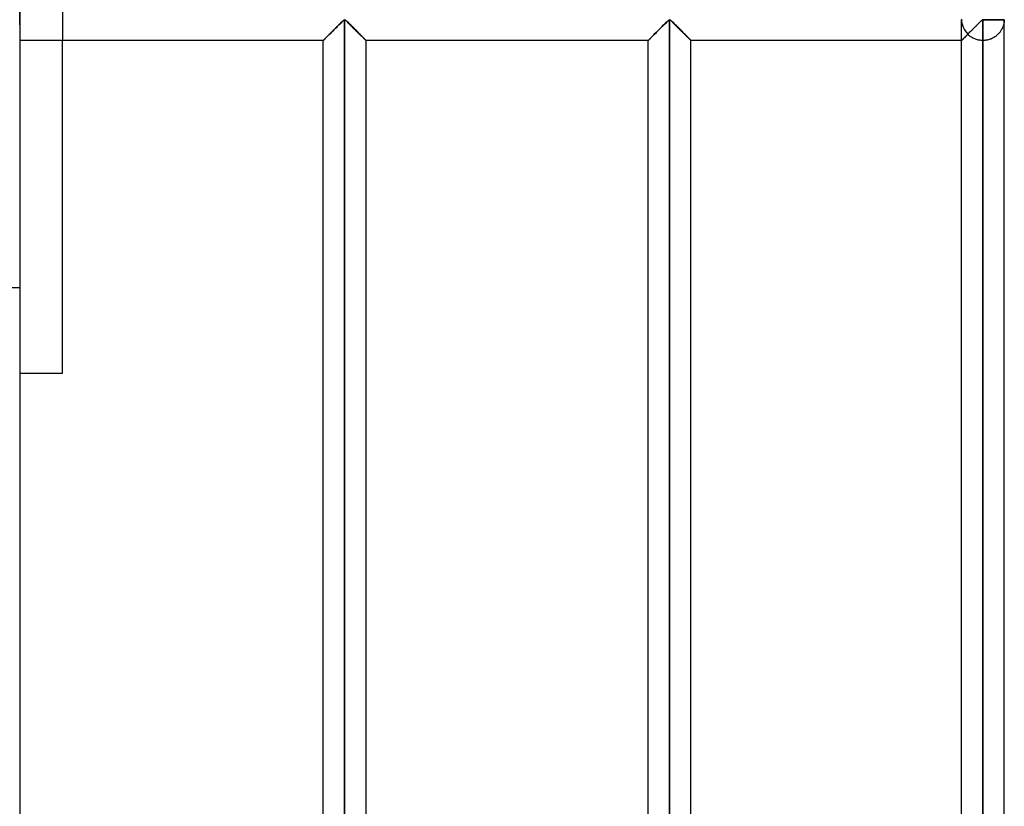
# Model space of a CAD drawing. Header units: millimetres. Extents: x -338 to 315, y -572 to 572.
# Tile 16 of 17: x 200 to 315, y 368 to 459. Entities that reach past the tile are written whole.
import ezdxf

# ---------------------------------------------------------------- set-up
doc = ezdxf.new("R2010")
doc.units = ezdxf.units.MM
doc.layers.add('MAIN-1', color=7, linetype='Continuous')
doc.layers.add('MAIN-2', color=7, linetype='Continuous')

msp = doc.modelspace()

# ---------------------------------------------------------------- linework, layer by layer
at = {"layer": 'MAIN-1'}
for p, q in [((200, 572.5), (200, -572.5)), ((237.36, 458.78), (237.45, 458.87)), ((237.45, 458.87), (237.54, 458.95)), ((237.54, 458.95), (237.62, 459.04)), ((237.62, 459.04), (237.7, 459.12)), ((237.7, 459.12), (237.78, 459.19)), ((237.78, 459.19), (237.85, 459.26)), ((237.85, 459.26), (237.95, 459.3)), ((237.95, 459.3), (238.05, 459.26)), ((237.95, 275.7), (237.95, 459.3)), ((238.05, 459.26), (238.12, 459.19)), ((238.12, 459.19), (238.2, 459.12)), ((238.2, 459.12), (238.28, 459.04)), ((238.28, 459.04), (238.36, 458.95)), ((238.36, 458.95), (238.45, 458.87)), ((238.45, 458.87), (238.54, 458.78)), ((275.31, 458.78), (275.4, 458.87)), ((275.4, 458.87), (275.49, 458.95)), ((275.49, 458.95), (275.57, 459.04)), ((275.57, 459.04), (275.65, 459.12)), ((275.65, 459.12), (275.73, 459.19)), ((275.73, 459.19), (275.8, 459.26)), ((275.8, 459.26), (275.9, 459.3)), ((275.9, 459.3), (276, 459.26)), ((275.9, 275.7), (275.9, 459.3)), ((276, 459.26), (276.07, 459.19)), ((276.07, 459.19), (276.15, 459.12)), ((276.15, 459.12), (276.23, 459.04)), ((276.23, 459.04), (276.31, 458.95)), ((276.31, 458.95), (276.4, 458.87)), ((276.4, 458.87), (276.49, 458.78)), ((311.94, 458.81), (312.04, 458.91)), ((312.04, 458.91), (312.14, 459)), ((312.14, 459), (312.23, 459.09)), ((312.23, 459.09), (312.31, 459.17)), ((312.31, 459.17), (312.4, 459.25)), ((312.4, 459.25), (312.5, 459.3)), ((312.5, 459.38), (312.5, 459.3)), ((312.5, 459.3), (315, 459.3)), ((312.5, 459.3), (312.5, 275.7)), ((315, 275.7), (315, 459.3)), ((236.21, 457.64), (236.3, 457.73)), ((236.3, 457.73), (236.39, 457.82)), ((236.39, 457.82), (236.49, 457.91)), ((236.49, 457.91), (236.59, 458.01)), ((236.59, 458.01), (236.68, 458.11)), ((236.68, 458.11), (236.78, 458.21)), ((236.78, 458.21), (236.88, 458.3)), ((236.88, 458.3), (236.98, 458.4)), ((236.98, 458.4), (237.08, 458.5)), ((237.08, 458.5), (237.17, 458.59)), ((237.17, 458.59), (237.27, 458.69)), ((237.27, 458.69), (237.36, 458.78)), ((238.54, 458.78), (238.63, 458.69)), ((238.63, 458.69), (238.73, 458.59)), ((238.73, 458.59), (238.82, 458.5)), ((238.82, 458.5), (238.92, 458.4)), ((238.92, 458.4), (239.02, 458.3)), ((239.02, 458.3), (239.12, 458.21)), ((239.12, 458.21), (239.22, 458.11)), ((239.22, 458.11), (239.31, 458.01)), ((239.31, 458.01), (239.41, 457.91)), ((239.41, 457.91), (239.51, 457.82)), ((239.51, 457.82), (239.6, 457.73)), ((239.6, 457.73), (239.69, 457.64)), ((274.16, 457.64), (274.25, 457.73)), ((274.25, 457.73), (274.34, 457.82)), ((274.34, 457.82), (274.44, 457.91)), ((274.44, 457.91), (274.54, 458.01)), ((274.54, 458.01), (274.63, 458.11)), ((274.63, 458.11), (274.73, 458.21)), ((274.73, 458.21), (274.83, 458.3)), ((274.83, 458.3), (274.93, 458.4)), ((274.93, 458.4), (275.03, 458.5)), ((275.03, 458.5), (275.12, 458.59)), ((275.12, 458.59), (275.22, 458.69)), ((275.22, 458.69), (275.31, 458.78)), ((276.49, 458.78), (276.58, 458.69)), ((276.58, 458.69), (276.68, 458.59)), ((276.68, 458.59), (276.77, 458.5)), ((276.77, 458.5), (276.87, 458.4)), ((276.87, 458.4), (276.97, 458.3)), ((276.97, 458.3), (277.07, 458.21)), ((277.07, 458.21), (277.17, 458.11)), ((277.17, 458.11), (277.26, 458.01)), ((277.26, 458.01), (277.36, 457.91)), ((277.36, 457.91), (277.46, 457.82)), ((277.46, 457.82), (277.55, 457.73)), ((277.55, 457.73), (277.64, 457.64)), ((310.79, 457.66), (310.89, 457.76)), ((310.89, 457.76), (310.99, 457.87)), ((310.99, 457.87), (311.1, 457.97)), ((311.1, 457.97), (311.2, 458.08)), ((311.2, 458.08), (311.31, 458.19)), ((311.31, 458.19), (311.42, 458.29)), ((311.42, 458.29), (311.53, 458.4)), ((311.53, 458.4), (311.63, 458.51)), ((311.63, 458.51), (311.74, 458.61)), ((311.74, 458.61), (311.84, 458.71)), ((311.84, 458.71), (311.94, 458.81)), ((235.45, 456.88), (200, 456.88)), ((205, 418.04), (205, 456.88)), ((235.45, 456.88), (235.46, 456.88)), ((235.45, 278.12), (235.45, 456.88)), ((235.46, 456.88), (235.47, 456.89)), ((235.47, 456.89), (235.49, 456.92)), ((235.49, 456.92), (235.52, 456.95)), ((235.52, 456.95), (235.56, 456.99)), ((235.56, 456.99), (235.61, 457.04)), ((235.61, 457.04), (235.67, 457.09)), ((235.67, 457.09), (235.73, 457.16)), ((235.73, 457.16), (235.8, 457.23)), ((235.8, 457.23), (235.88, 457.3)), ((235.88, 457.3), (235.96, 457.38)), ((235.96, 457.38), (236.04, 457.46)), ((236.04, 457.46), (236.12, 457.55)), ((236.12, 457.55), (236.21, 457.64)), ((239.69, 457.64), (239.78, 457.55)), ((239.78, 457.55), (239.86, 457.46)), ((239.86, 457.46), (239.94, 457.38)), ((239.94, 457.38), (240.02, 457.3)), ((240.02, 457.3), (240.1, 457.23)), ((240.1, 457.23), (240.17, 457.16)), ((240.17, 457.16), (240.23, 457.09)), ((240.23, 457.09), (240.29, 457.04)), ((240.29, 457.04), (240.34, 456.99)), ((240.34, 456.99), (240.38, 456.95)), ((240.38, 456.95), (240.41, 456.92)), ((240.41, 456.92), (240.43, 456.89)), ((240.43, 456.89), (240.44, 456.88)), ((240.44, 456.88), (240.45, 456.88)), ((240.45, 278.12), (240.45, 456.88)), ((273.4, 456.88), (240.45, 456.88)), ((273.4, 456.88), (273.41, 456.88)), ((273.4, 278.12), (273.4, 456.88)), ((273.41, 456.88), (273.42, 456.89)), ((273.42, 456.89), (273.44, 456.92)), ((273.44, 456.92), (273.47, 456.95)), ((273.47, 456.95), (273.51, 456.99)), ((273.51, 456.99), (273.56, 457.04)), ((273.56, 457.04), (273.62, 457.09)), ((273.62, 457.09), (273.68, 457.16)), ((273.68, 457.16), (273.75, 457.23)), ((273.75, 457.23), (273.83, 457.3)), ((273.83, 457.3), (273.91, 457.38)), ((273.91, 457.38), (273.99, 457.46)), ((273.99, 457.46), (274.07, 457.55)), ((274.07, 457.55), (274.16, 457.64)), ((277.64, 457.64), (277.73, 457.55)), ((277.73, 457.55), (277.81, 457.46)), ((277.81, 457.46), (277.89, 457.38)), ((277.89, 457.38), (277.97, 457.3)), ((277.97, 457.3), (278.05, 457.23)), ((278.05, 457.23), (278.12, 457.16)), ((278.12, 457.16), (278.18, 457.09)), ((278.18, 457.09), (278.24, 457.04)), ((278.24, 457.04), (278.29, 456.99)), ((278.29, 456.99), (278.33, 456.95)), ((278.33, 456.95), (278.36, 456.92)), ((278.36, 456.92), (278.38, 456.89)), ((278.38, 456.89), (278.39, 456.88)), ((278.39, 456.88), (278.4, 456.88)), ((278.4, 278.12), (278.4, 456.88)), ((310, 456.88), (278.4, 456.88)), ((310, 456.88), (310.01, 456.88)), ((310, 278.12), (310, 456.88)), ((310.01, 456.88), (310.02, 456.9)), ((310.02, 456.9), (310.05, 456.92)), ((310.05, 456.92), (310.09, 456.96)), ((310.09, 456.96), (310.14, 457.01)), ((310.14, 457.01), (310.2, 457.07)), ((310.2, 457.07), (310.26, 457.14)), ((310.26, 457.14), (310.34, 457.21)), ((310.34, 457.21), (310.42, 457.29)), ((310.42, 457.29), (310.51, 457.38)), ((310.51, 457.38), (310.6, 457.47)), ((310.6, 457.47), (310.69, 457.57)), ((310.69, 457.57), (310.79, 457.66)), ((200, 418.04), (205, 418.04))]:
    msp.add_line(p, q, dxfattribs=at)
at = {"layer": 'MAIN-2'}
for p, q in [((200, 458.69), (200, 483.39)), ((205, 461.88), (205, 456.88)), ((237.45, 458.87), (237.36, 458.78)), ((237.46, 458.88), (237.37, 458.79)), ((237.37, 458.79), (237.46, 458.88)), ((237.54, 458.95), (237.45, 458.87)), ((237.54, 458.96), (237.46, 458.88)), ((237.46, 458.88), (237.54, 458.96)), ((237.62, 459.04), (237.54, 458.96)), ((237.54, 458.96), (237.62, 459.04)), ((237.62, 459.04), (237.54, 458.95)), ((237.7, 459.12), (237.62, 459.04)), ((237.62, 459.04), (237.7, 459.12)), ((237.7, 459.12), (237.62, 459.04)), ((237.78, 459.19), (237.7, 459.12)), ((237.7, 459.12), (237.78, 459.19)), ((237.78, 459.19), (237.7, 459.12)), ((237.85, 459.26), (237.78, 459.19)), ((237.78, 459.19), (237.85, 459.26)), ((237.85, 459.26), (237.78, 459.19)), ((237.95, 459.3), (237.85, 459.26)), ((237.85, 459.26), (237.95, 459.3)), ((237.95, 459.3), (237.85, 459.26)), ((237.95, 459.3), (238.05, 459.26)), ((238.05, 459.26), (237.95, 459.3)), ((237.95, 275.7), (237.95, 459.3)), ((237.95, 459.3), (237.95, 275.7)), ((237.95, 459.3), (237.95, 275.7)), ((238.05, 459.26), (237.95, 459.3)), ((238.05, 459.26), (238.12, 459.19)), ((238.12, 459.19), (238.05, 459.26)), ((238.12, 459.19), (238.05, 459.26)), ((238.12, 459.19), (238.2, 459.12)), ((238.2, 459.12), (238.12, 459.19)), ((238.2, 459.12), (238.12, 459.19)), ((238.2, 459.12), (238.28, 459.04)), ((238.28, 459.04), (238.2, 459.12)), ((238.28, 459.04), (238.2, 459.12)), ((238.28, 459.04), (238.36, 458.96)), ((238.36, 458.96), (238.28, 459.04)), ((238.36, 458.95), (238.28, 459.04)), ((238.36, 458.96), (238.44, 458.88)), ((238.44, 458.88), (238.36, 458.96)), ((238.45, 458.87), (238.36, 458.95)), ((238.44, 458.88), (238.53, 458.79)), ((238.53, 458.79), (238.44, 458.88)), ((238.54, 458.78), (238.45, 458.87)), ((275.4, 458.87), (275.31, 458.78)), ((275.41, 458.88), (275.32, 458.79)), ((275.32, 458.79), (275.41, 458.88)), ((275.49, 458.95), (275.4, 458.87)), ((275.49, 458.96), (275.41, 458.88)), ((275.41, 458.88), (275.49, 458.96)), ((275.57, 459.04), (275.49, 458.96)), ((275.49, 458.96), (275.57, 459.04)), ((275.57, 459.04), (275.49, 458.95)), ((275.65, 459.12), (275.57, 459.04)), ((275.57, 459.04), (275.65, 459.12)), ((275.65, 459.12), (275.57, 459.04)), ((275.73, 459.19), (275.65, 459.12)), ((275.65, 459.12), (275.73, 459.19)), ((275.73, 459.19), (275.65, 459.12)), ((275.8, 459.26), (275.73, 459.19)), ((275.73, 459.19), (275.8, 459.26)), ((275.8, 459.26), (275.73, 459.19)), ((275.9, 459.3), (275.8, 459.26)), ((275.8, 459.26), (275.9, 459.3)), ((275.9, 459.3), (275.8, 459.26)), ((275.9, 459.3), (276, 459.26)), ((276, 459.26), (275.9, 459.3)), ((275.9, 275.7), (275.9, 459.3)), ((275.9, 459.3), (275.9, 275.7)), ((275.9, 459.3), (275.9, 275.7)), ((276, 459.25), (275.9, 459.3)), ((276, 459.26), (276.07, 459.19)), ((276.07, 459.19), (276, 459.26)), ((276.08, 459.18), (276, 459.25)), ((276.07, 459.19), (276.15, 459.12)), ((276.15, 459.12), (276.07, 459.19)), ((276.16, 459.11), (276.08, 459.18)), ((276.15, 459.12), (276.23, 459.04)), ((276.23, 459.04), (276.15, 459.12)), ((276.24, 459.03), (276.16, 459.11)), ((276.23, 459.04), (276.31, 458.96)), ((276.31, 458.96), (276.23, 459.04)), ((276.33, 458.94), (276.24, 459.03)), ((276.31, 458.96), (276.39, 458.88)), ((276.39, 458.88), (276.31, 458.96)), ((276.42, 458.85), (276.33, 458.94)), ((276.39, 458.88), (276.48, 458.79)), ((276.48, 458.79), (276.39, 458.88)), ((310, 456.88), (310, 459.3)), ((312, 458.87), (311.94, 458.81)), ((312.07, 458.94), (312, 458.87)), ((312.13, 459), (312.07, 458.94)), ((312.19, 459.06), (312.13, 459)), ((312.25, 459.12), (312.19, 459.06)), ((312.31, 459.17), (312.25, 459.12)), ((312.37, 459.22), (312.31, 459.17)), ((312.42, 459.27), (312.37, 459.22)), ((312.5, 459.3), (312.42, 459.27)), ((312.5, 459.3), (312.5, 459.38)), ((312.5, 275.7), (312.5, 459.3)), ((315, 459.3), (312.5, 459.3)), ((314.95, 458.9), (314.94, 458.84)), ((314.97, 458.96), (314.95, 458.9)), ((314.98, 459.08), (314.97, 459.02)), ((314.97, 459.02), (314.97, 458.96)), ((314.99, 459.13), (314.98, 459.08)), ((315, 459.23), (314.99, 459.18)), ((314.99, 459.18), (314.99, 459.13)), ((315, 459.3), (315, 459.27)), ((315, 459.27), (315, 459.23)), ((236.3, 457.73), (236.21, 457.64)), ((236.33, 457.75), (236.24, 457.66)), ((236.24, 457.66), (236.33, 457.75)), ((236.39, 457.82), (236.3, 457.73)), ((236.42, 457.84), (236.33, 457.75)), ((236.33, 457.75), (236.42, 457.84)), ((236.49, 457.91), (236.39, 457.82)), ((236.51, 457.94), (236.42, 457.84)), ((236.42, 457.84), (236.51, 457.94)), ((236.59, 458.01), (236.49, 457.91)), ((236.61, 458.03), (236.51, 457.94)), ((236.51, 457.94), (236.61, 458.03)), ((236.68, 458.11), (236.59, 458.01)), ((236.7, 458.13), (236.61, 458.03)), ((236.61, 458.03), (236.7, 458.13)), ((236.78, 458.21), (236.68, 458.11)), ((236.8, 458.22), (236.7, 458.13)), ((236.7, 458.13), (236.8, 458.22)), ((236.88, 458.3), (236.78, 458.21)), ((236.9, 458.32), (236.8, 458.22)), ((236.8, 458.22), (236.9, 458.32)), ((236.98, 458.4), (236.88, 458.3)), ((236.99, 458.42), (236.9, 458.32)), ((236.9, 458.32), (236.99, 458.42)), ((237.08, 458.5), (236.98, 458.4)), ((237.09, 458.51), (236.99, 458.42)), ((236.99, 458.42), (237.09, 458.51)), ((237.17, 458.59), (237.08, 458.5)), ((237.18, 458.61), (237.09, 458.51)), ((237.09, 458.51), (237.18, 458.61)), ((237.27, 458.69), (237.17, 458.59)), ((237.28, 458.7), (237.18, 458.61)), ((237.18, 458.61), (237.28, 458.7)), ((237.36, 458.78), (237.27, 458.69)), ((237.37, 458.79), (237.28, 458.7)), ((237.28, 458.7), (237.37, 458.79)), ((238.53, 458.79), (238.62, 458.7)), ((238.62, 458.7), (238.53, 458.79)), ((238.63, 458.69), (238.54, 458.78)), ((238.62, 458.7), (238.72, 458.61)), ((238.72, 458.61), (238.62, 458.7)), ((238.73, 458.59), (238.63, 458.69)), ((238.72, 458.61), (238.81, 458.51)), ((238.81, 458.51), (238.72, 458.61)), ((238.82, 458.5), (238.73, 458.59)), ((238.81, 458.51), (238.91, 458.42)), ((238.91, 458.42), (238.81, 458.51)), ((238.92, 458.4), (238.82, 458.5)), ((238.91, 458.42), (239, 458.32)), ((239, 458.32), (238.91, 458.42)), ((239.02, 458.3), (238.92, 458.4)), ((239, 458.32), (239.1, 458.22)), ((239.1, 458.22), (239, 458.32)), ((239.12, 458.21), (239.02, 458.3)), ((239.1, 458.22), (239.2, 458.13)), ((239.2, 458.13), (239.1, 458.22)), ((239.22, 458.11), (239.12, 458.21)), ((239.2, 458.13), (239.29, 458.03)), ((239.29, 458.03), (239.2, 458.13)), ((239.31, 458.01), (239.22, 458.11)), ((239.29, 458.03), (239.39, 457.94)), ((239.39, 457.94), (239.29, 458.03)), ((239.41, 457.91), (239.31, 458.01)), ((239.39, 457.94), (239.48, 457.84)), ((239.48, 457.84), (239.39, 457.94)), ((239.51, 457.82), (239.41, 457.91)), ((239.48, 457.84), (239.57, 457.75)), ((239.57, 457.75), (239.48, 457.84)), ((239.6, 457.73), (239.51, 457.82)), ((239.57, 457.75), (239.66, 457.66)), ((239.66, 457.66), (239.57, 457.75)), ((239.69, 457.64), (239.6, 457.73)), ((274.25, 457.73), (274.16, 457.64)), ((274.28, 457.75), (274.19, 457.66)), ((274.19, 457.66), (274.28, 457.75)), ((274.34, 457.82), (274.25, 457.73)), ((274.37, 457.84), (274.28, 457.75)), ((274.28, 457.75), (274.37, 457.84)), ((274.44, 457.91), (274.34, 457.82)), ((274.46, 457.94), (274.37, 457.84)), ((274.37, 457.84), (274.46, 457.94)), ((274.54, 458.01), (274.44, 457.91)), ((274.56, 458.03), (274.46, 457.94)), ((274.46, 457.94), (274.56, 458.03)), ((274.63, 458.11), (274.54, 458.01)), ((274.65, 458.13), (274.56, 458.03)), ((274.56, 458.03), (274.65, 458.13)), ((274.73, 458.21), (274.63, 458.11)), ((274.75, 458.22), (274.65, 458.13)), ((274.65, 458.13), (274.75, 458.22)), ((274.83, 458.3), (274.73, 458.21)), ((274.85, 458.32), (274.75, 458.22)), ((274.75, 458.22), (274.85, 458.32)), ((274.93, 458.4), (274.83, 458.3)), ((274.94, 458.42), (274.85, 458.32)), ((274.85, 458.32), (274.94, 458.42)), ((275.03, 458.5), (274.93, 458.4)), ((275.04, 458.51), (274.94, 458.42)), ((274.94, 458.42), (275.04, 458.51)), ((275.12, 458.59), (275.03, 458.5)), ((275.13, 458.61), (275.04, 458.51)), ((275.04, 458.51), (275.13, 458.61)), ((275.22, 458.69), (275.12, 458.59)), ((275.23, 458.7), (275.13, 458.61)), ((275.13, 458.61), (275.23, 458.7)), ((275.31, 458.78), (275.22, 458.69)), ((275.32, 458.79), (275.23, 458.7)), ((275.23, 458.7), (275.32, 458.79)), ((276.51, 458.76), (276.42, 458.85)), ((276.48, 458.79), (276.57, 458.7)), ((276.57, 458.7), (276.48, 458.79)), ((276.61, 458.66), (276.51, 458.76)), ((276.57, 458.7), (276.67, 458.61)), ((276.67, 458.61), (276.57, 458.7)), ((276.71, 458.57), (276.61, 458.66)), ((276.67, 458.61), (276.76, 458.51)), ((276.76, 458.51), (276.67, 458.61)), ((276.8, 458.47), (276.71, 458.57)), ((276.76, 458.51), (276.86, 458.42)), ((276.86, 458.42), (276.76, 458.51)), ((276.91, 458.37), (276.8, 458.47)), ((276.86, 458.42), (276.95, 458.32)), ((276.95, 458.32), (276.86, 458.42)), ((277.01, 458.27), (276.91, 458.37)), ((276.95, 458.32), (277.05, 458.22)), ((277.05, 458.22), (276.95, 458.32)), ((277.11, 458.17), (277.01, 458.27)), ((277.05, 458.22), (277.15, 458.13)), ((277.15, 458.13), (277.05, 458.22)), ((277.21, 458.06), (277.11, 458.17)), ((277.15, 458.13), (277.24, 458.03)), ((277.24, 458.03), (277.15, 458.13)), ((277.31, 457.96), (277.21, 458.06)), ((277.24, 458.03), (277.34, 457.94)), ((277.34, 457.94), (277.24, 458.03)), ((277.41, 457.87), (277.31, 457.96)), ((277.34, 457.94), (277.43, 457.84)), ((277.43, 457.84), (277.34, 457.94)), ((277.5, 457.77), (277.41, 457.87)), ((277.43, 457.84), (277.52, 457.75)), ((277.52, 457.75), (277.43, 457.84)), ((277.6, 457.67), (277.5, 457.77)), ((277.52, 457.75), (277.61, 457.66)), ((277.61, 457.66), (277.52, 457.75)), ((310.87, 457.75), (310.81, 457.68)), ((310.94, 457.81), (310.87, 457.75)), ((311.01, 457.88), (310.94, 457.81)), ((311.08, 457.96), (311.01, 457.88)), ((311.15, 458.03), (311.08, 457.96)), ((311.23, 458.1), (311.15, 458.03)), ((311.3, 458.17), (311.23, 458.1)), ((311.37, 458.25), (311.3, 458.17)), ((311.45, 458.32), (311.37, 458.25)), ((311.52, 458.39), (311.45, 458.32)), ((311.59, 458.46), (311.52, 458.39)), ((311.66, 458.53), (311.59, 458.46)), ((311.73, 458.6), (311.66, 458.53)), ((311.8, 458.67), (311.73, 458.6)), ((311.87, 458.74), (311.8, 458.67)), ((311.94, 458.81), (311.87, 458.74)), ((314.41, 457.77), (314.36, 457.7)), ((314.47, 457.83), (314.41, 457.77)), ((314.52, 457.9), (314.47, 457.83)), ((314.57, 457.97), (314.52, 457.9)), ((314.61, 458.03), (314.57, 457.97)), ((314.65, 458.1), (314.61, 458.03)), ((314.69, 458.17), (314.65, 458.1)), ((314.73, 458.24), (314.69, 458.17)), ((314.76, 458.31), (314.73, 458.24)), ((314.79, 458.38), (314.76, 458.31)), ((314.82, 458.45), (314.79, 458.38)), ((314.85, 458.51), (314.82, 458.45)), ((314.87, 458.58), (314.85, 458.51)), ((314.89, 458.65), (314.87, 458.58)), ((314.91, 458.71), (314.89, 458.65)), ((314.93, 458.78), (314.91, 458.71)), ((314.94, 458.84), (314.93, 458.78)), ((235.46, 456.89), (235.45, 456.88)), ((235.45, 456.88), (235.46, 456.89)), ((235.45, 456.88), (235.45, 456.88)), ((235.46, 456.88), (235.45, 456.88)), ((235.48, 456.9), (235.46, 456.89)), ((235.46, 456.89), (235.48, 456.9)), ((235.47, 456.89), (235.46, 456.88)), ((235.49, 456.92), (235.47, 456.89)), ((235.51, 456.93), (235.48, 456.9)), ((235.48, 456.9), (235.51, 456.93)), ((235.52, 456.95), (235.49, 456.92)), ((235.54, 456.96), (235.51, 456.93)), ((235.51, 456.93), (235.54, 456.96)), ((235.56, 456.99), (235.52, 456.95)), ((235.58, 457.01), (235.54, 456.96)), ((235.54, 456.96), (235.58, 457.01)), ((235.61, 457.04), (235.56, 456.99)), ((235.64, 457.06), (235.58, 457.01)), ((235.58, 457.01), (235.64, 457.06)), ((235.67, 457.09), (235.61, 457.04)), ((235.69, 457.12), (235.64, 457.06)), ((235.64, 457.06), (235.69, 457.12)), ((235.73, 457.16), (235.67, 457.09)), ((235.76, 457.18), (235.69, 457.12)), ((235.69, 457.12), (235.76, 457.18)), ((235.8, 457.23), (235.73, 457.16)), ((235.83, 457.25), (235.76, 457.18)), ((235.76, 457.18), (235.83, 457.25)), ((235.88, 457.3), (235.8, 457.23)), ((235.9, 457.33), (235.83, 457.25)), ((235.83, 457.25), (235.9, 457.33)), ((235.96, 457.38), (235.88, 457.3)), ((235.98, 457.41), (235.9, 457.33)), ((235.9, 457.33), (235.98, 457.41)), ((236.04, 457.46), (235.96, 457.38)), ((236.07, 457.49), (235.98, 457.41)), ((235.98, 457.41), (236.07, 457.49)), ((236.12, 457.55), (236.04, 457.46)), ((236.15, 457.57), (236.07, 457.49)), ((236.07, 457.49), (236.15, 457.57)), ((236.21, 457.64), (236.12, 457.55)), ((236.24, 457.66), (236.15, 457.57)), ((236.15, 457.57), (236.24, 457.66)), ((239.66, 457.66), (239.75, 457.57)), ((239.75, 457.57), (239.66, 457.66)), ((239.78, 457.55), (239.69, 457.64)), ((239.75, 457.57), (239.83, 457.49)), ((239.83, 457.49), (239.75, 457.57)), ((239.86, 457.46), (239.78, 457.55)), ((239.83, 457.49), (239.92, 457.41)), ((239.92, 457.41), (239.83, 457.49)), ((239.94, 457.38), (239.86, 457.46)), ((239.92, 457.41), (240, 457.33)), ((240, 457.33), (239.92, 457.41)), ((240.02, 457.3), (239.94, 457.38)), ((240, 457.33), (240.07, 457.25)), ((240.07, 457.25), (240, 457.33)), ((240.1, 457.23), (240.02, 457.3)), ((240.07, 457.25), (240.14, 457.18)), ((240.14, 457.18), (240.07, 457.25)), ((240.17, 457.16), (240.1, 457.23)), ((240.14, 457.18), (240.21, 457.12)), ((240.21, 457.12), (240.14, 457.18)), ((240.23, 457.09), (240.17, 457.16)), ((240.21, 457.12), (240.26, 457.06)), ((240.26, 457.06), (240.21, 457.12)), ((240.29, 457.04), (240.23, 457.09)), ((240.26, 457.06), (240.32, 457.01)), ((240.32, 457.01), (240.26, 457.06)), ((240.34, 456.99), (240.29, 457.04)), ((240.32, 457.01), (240.36, 456.96)), ((240.36, 456.96), (240.32, 457.01)), ((240.38, 456.95), (240.34, 456.99)), ((240.36, 456.96), (240.39, 456.93)), ((240.39, 456.93), (240.36, 456.96)), ((240.41, 456.92), (240.38, 456.95)), ((240.39, 456.93), (240.42, 456.9)), ((240.42, 456.9), (240.39, 456.93)), ((240.43, 456.89), (240.41, 456.92)), ((240.42, 456.9), (240.44, 456.89)), ((240.44, 456.89), (240.42, 456.9)), ((240.44, 456.88), (240.43, 456.89)), ((240.44, 456.89), (240.45, 456.88)), ((240.45, 456.88), (240.44, 456.89)), ((240.45, 456.88), (240.44, 456.88)), ((240.45, 456.88), (240.45, 456.88)), ((273.41, 456.89), (273.4, 456.88)), ((273.4, 456.88), (273.41, 456.89)), ((273.4, 456.88), (273.4, 456.88)), ((273.41, 456.88), (273.4, 456.88)), ((273.43, 456.9), (273.41, 456.89)), ((273.41, 456.89), (273.43, 456.9)), ((273.42, 456.89), (273.41, 456.88)), ((273.44, 456.92), (273.42, 456.89)), ((273.46, 456.93), (273.43, 456.9)), ((273.43, 456.9), (273.46, 456.93)), ((273.47, 456.95), (273.44, 456.92)), ((273.49, 456.96), (273.46, 456.93)), ((273.46, 456.93), (273.49, 456.96)), ((273.51, 456.99), (273.47, 456.95)), ((273.53, 457.01), (273.49, 456.96)), ((273.49, 456.96), (273.53, 457.01)), ((273.56, 457.04), (273.51, 456.99)), ((273.59, 457.06), (273.53, 457.01)), ((273.53, 457.01), (273.59, 457.06)), ((273.62, 457.09), (273.56, 457.04)), ((273.64, 457.12), (273.59, 457.06)), ((273.59, 457.06), (273.64, 457.12)), ((273.68, 457.16), (273.62, 457.09)), ((273.71, 457.18), (273.64, 457.12)), ((273.64, 457.12), (273.71, 457.18)), ((273.75, 457.23), (273.68, 457.16)), ((273.78, 457.25), (273.71, 457.18)), ((273.71, 457.18), (273.78, 457.25)), ((273.83, 457.3), (273.75, 457.23)), ((273.85, 457.33), (273.78, 457.25)), ((273.78, 457.25), (273.85, 457.33)), ((273.91, 457.38), (273.83, 457.3)), ((273.93, 457.41), (273.85, 457.33)), ((273.85, 457.33), (273.93, 457.41)), ((273.99, 457.46), (273.91, 457.38)), ((274.02, 457.49), (273.93, 457.41)), ((273.93, 457.41), (274.02, 457.49)), ((274.07, 457.55), (273.99, 457.46)), ((274.1, 457.57), (274.02, 457.49)), ((274.02, 457.49), (274.1, 457.57)), ((274.16, 457.64), (274.07, 457.55)), ((274.19, 457.66), (274.1, 457.57)), ((274.1, 457.57), (274.19, 457.66)), ((277.69, 457.58), (277.6, 457.67)), ((277.61, 457.66), (277.7, 457.57)), ((277.7, 457.57), (277.61, 457.66)), ((277.78, 457.49), (277.69, 457.58)), ((277.7, 457.57), (277.78, 457.49)), ((277.78, 457.49), (277.7, 457.57)), ((277.78, 457.49), (277.87, 457.41)), ((277.87, 457.41), (277.78, 457.49)), ((277.87, 457.41), (277.78, 457.49)), ((277.87, 457.41), (277.95, 457.33)), ((277.95, 457.33), (277.87, 457.41)), ((277.95, 457.32), (277.87, 457.41)), ((277.95, 457.33), (278.02, 457.25)), ((278.02, 457.25), (277.95, 457.33)), ((278.03, 457.25), (277.95, 457.32)), ((278.02, 457.25), (278.09, 457.18)), ((278.09, 457.18), (278.02, 457.25)), ((278.1, 457.17), (278.03, 457.25)), ((278.09, 457.18), (278.16, 457.12)), ((278.16, 457.12), (278.09, 457.18)), ((278.17, 457.11), (278.1, 457.17)), ((278.16, 457.12), (278.21, 457.06)), ((278.21, 457.06), (278.16, 457.12)), ((278.23, 457.05), (278.17, 457.11)), ((278.21, 457.06), (278.27, 457.01)), ((278.27, 457.01), (278.21, 457.06)), ((278.28, 457), (278.23, 457.05)), ((278.27, 457.01), (278.31, 456.96)), ((278.31, 456.96), (278.27, 457.01)), ((278.32, 456.95), (278.28, 457)), ((278.31, 456.96), (278.34, 456.93)), ((278.34, 456.93), (278.31, 456.96)), ((278.36, 456.92), (278.32, 456.95)), ((278.34, 456.93), (278.37, 456.9)), ((278.37, 456.9), (278.34, 456.93)), ((278.38, 456.89), (278.36, 456.92)), ((278.37, 456.9), (278.39, 456.89)), ((278.39, 456.89), (278.37, 456.9)), ((278.39, 456.88), (278.38, 456.89)), ((278.39, 456.89), (278.4, 456.88)), ((278.4, 456.88), (278.39, 456.89)), ((278.4, 456.88), (278.39, 456.88)), ((278.4, 456.88), (278.4, 456.88)), ((310.01, 456.88), (310, 456.88)), ((310, 456.88), (310, 456.88)), ((310, 456.88), (310.01, 456.88)), ((310.01, 456.88), (310, 456.88)), ((310.03, 456.9), (310.01, 456.88)), ((310.02, 456.89), (310.01, 456.88)), ((310.01, 456.88), (310.02, 456.89)), ((310.03, 456.91), (310.02, 456.89)), ((310.02, 456.89), (310.03, 456.91)), ((310.06, 456.94), (310.03, 456.9)), ((310.05, 456.93), (310.03, 456.91)), ((310.03, 456.91), (310.05, 456.92)), ((310.08, 456.95), (310.05, 456.93)), ((310.05, 456.92), (310.08, 456.95)), ((310.11, 456.99), (310.06, 456.94)), ((310.11, 456.98), (310.08, 456.95)), ((310.08, 456.95), (310.11, 456.98)), ((310.17, 457.05), (310.11, 456.99)), ((310.14, 457.02), (310.11, 456.98)), ((310.11, 456.98), (310.14, 457.01)), ((310.18, 457.06), (310.14, 457.02)), ((310.14, 457.01), (310.18, 457.05)), ((310.25, 457.12), (310.17, 457.05)), ((310.22, 457.1), (310.18, 457.06)), ((310.18, 457.05), (310.22, 457.09)), ((310.27, 457.14), (310.22, 457.1)), ((310.22, 457.09), (310.27, 457.14)), ((310.33, 457.2), (310.25, 457.12)), ((310.32, 457.19), (310.27, 457.14)), ((310.27, 457.14), (310.32, 457.19)), ((310.37, 457.25), (310.32, 457.19)), ((310.32, 457.19), (310.37, 457.24)), ((310.42, 457.3), (310.33, 457.2)), ((310.43, 457.3), (310.37, 457.25)), ((310.37, 457.24), (310.42, 457.3)), ((310.52, 457.39), (310.42, 457.3)), ((310.42, 457.3), (310.48, 457.36)), ((310.49, 457.36), (310.43, 457.3)), ((310.48, 457.36), (310.54, 457.42)), ((310.55, 457.42), (310.49, 457.36)), ((310.63, 457.5), (310.52, 457.39)), ((310.54, 457.42), (310.6, 457.48)), ((310.61, 457.48), (310.55, 457.42)), ((310.6, 457.48), (310.67, 457.54)), ((310.67, 457.55), (310.61, 457.48)), ((310.73, 457.61), (310.63, 457.5)), ((310.74, 457.61), (310.67, 457.55)), ((310.67, 457.54), (310.73, 457.61)), ((310.8, 457.54), (310.73, 457.61)), ((310.81, 457.68), (310.74, 457.61)), ((310.87, 457.48), (310.8, 457.54)), ((310.94, 457.42), (310.87, 457.48)), ((311.02, 457.36), (310.94, 457.42)), ((311.1, 457.31), (311.02, 457.36)), ((311.18, 457.25), (311.1, 457.31)), ((311.27, 457.2), (311.18, 457.25)), ((311.36, 457.15), (311.27, 457.2)), ((311.45, 457.11), (311.36, 457.15)), ((311.55, 457.06), (311.45, 457.11)), ((311.65, 457.02), (311.55, 457.06)), ((311.75, 456.99), (311.65, 457.02)), ((311.85, 456.96), (311.75, 456.99)), ((311.96, 456.93), (311.85, 456.96)), ((312.07, 456.91), (311.96, 456.93)), ((312.17, 456.9), (312.07, 456.91)), ((312.28, 456.88), (312.17, 456.9)), ((312.39, 456.88), (312.28, 456.88)), ((312.5, 456.88), (312.39, 456.88)), ((312.5, 456.88), (312.5, 278.12)), ((312.5, 456.88), (312.5, 278.12)), ((312.5, 278.12), (312.5, 456.88)), ((312.5, 456.88), (312.5, 278.12)), ((312.5, 278.12), (312.5, 456.88)), ((312.5, 456.88), (312.5, 278.12)), ((312.5, 278.12), (312.5, 456.88)), ((312.5, 456.88), (312.5, 278.12)), ((312.5, 278.12), (312.5, 456.88)), ((312.5, 456.88), (312.5, 278.12)), ((312.5, 278.12), (312.5, 456.88)), ((312.5, 456.88), (312.5, 278.12)), ((312.5, 278.12), (312.5, 456.88)), ((312.5, 456.88), (312.5, 278.12)), ((312.5, 278.12), (312.5, 456.88)), ((312.5, 456.88), (312.5, 278.12)), ((312.5, 278.12), (312.5, 456.88)), ((312.5, 456.88), (312.5, 278.12)), ((312.5, 278.12), (312.5, 456.88)), ((312.5, 456.88), (312.5, 278.12)), ((312.5, 278.12), (312.5, 456.88)), ((312.5, 456.88), (312.5, 278.12)), ((312.5, 278.12), (312.5, 456.88)), ((312.5, 456.88), (312.5, 278.12)), ((312.5, 278.12), (312.5, 456.88)), ((312.5, 456.88), (312.5, 278.12)), ((312.5, 278.12), (312.5, 456.88)), ((312.5, 456.88), (312.5, 278.12)), ((312.5, 278.12), (312.5, 456.88)), ((312.5, 456.88), (312.5, 278.12)), ((312.5, 278.12), (312.5, 456.88)), ((312.5, 456.88), (312.5, 278.12)), ((312.5, 278.12), (312.5, 456.88)), ((312.5, 456.88), (312.5, 278.12)), ((312.5, 278.12), (312.5, 456.88)), ((312.5, 456.88), (312.5, 278.12)), ((312.5, 278.12), (312.5, 456.88)), ((312.5, 456.88), (312.5, 278.12)), ((312.5, 278.12), (312.5, 456.88)), ((312.5, 456.88), (312.5, 278.12)), ((312.5, 278.12), (312.5, 456.88)), ((312.5, 456.88), (312.5, 278.12)), ((312.5, 278.12), (312.5, 456.88)), ((312.5, 456.88), (312.5, 278.12)), ((312.5, 278.12), (312.5, 456.88)), ((312.5, 456.88), (312.5, 278.12)), ((312.5, 278.12), (312.5, 456.88)), ((312.5, 278.12), (312.5, 456.88)), ((312.61, 456.88), (312.5, 456.88)), ((312.71, 456.88), (312.61, 456.88)), ((312.82, 456.9), (312.71, 456.88)), ((312.92, 456.91), (312.82, 456.9)), ((313.03, 456.93), (312.92, 456.91)), ((313.13, 456.96), (313.03, 456.93)), ((313.23, 456.98), (313.13, 456.96)), ((313.33, 457.02), (313.23, 456.98)), ((313.43, 457.05), (313.33, 457.02)), ((313.52, 457.09), (313.43, 457.05)), ((313.62, 457.14), (313.52, 457.09)), ((313.71, 457.19), (313.62, 457.14)), ((313.79, 457.24), (313.71, 457.19)), ((313.88, 457.29), (313.79, 457.24)), ((313.96, 457.34), (313.88, 457.29)), ((314.03, 457.4), (313.96, 457.34)), ((314.1, 457.46), (314.03, 457.4)), ((314.17, 457.52), (314.1, 457.46)), ((314.24, 457.58), (314.17, 457.52)), ((314.3, 457.64), (314.24, 457.58)), ((314.36, 457.7), (314.3, 457.64)), ((150, 428.04), (200, 428.04))]:
    msp.add_line(p, q, dxfattribs=at)
msp.add_ellipse((312.5, 459.38), major_axis=(-2.5, 0), ratio=1, start_param=0, end_param=0.785798, dxfattribs=at)

doc.saveas('drawing.dxf')
